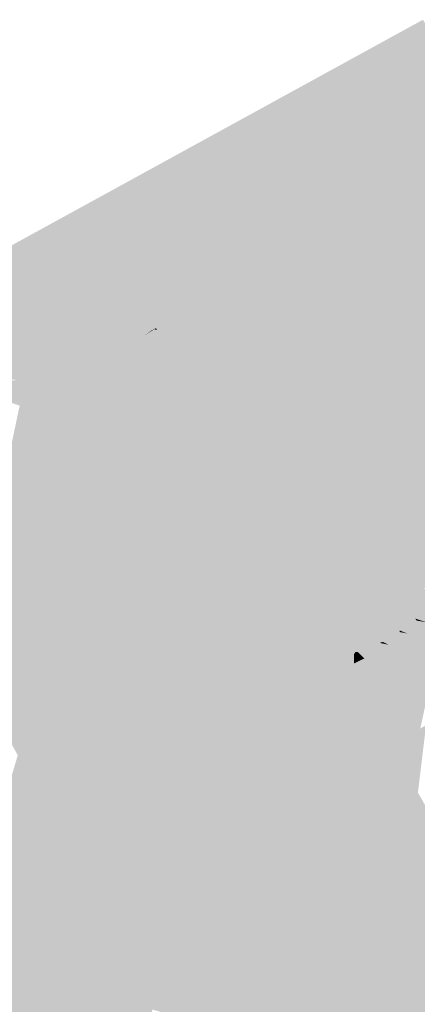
# Model space of a CAD drawing. Header units: metres. Extents: x 164696 to 183842, y 382615 to 387356.
# Tile 102 of 256: x 182563.83 to 182564.88, y 386569.22 to 386571.83. Entities that reach past the tile are written whole.
import ezdxf

# ---------------------------------------------------------------- set-up
doc = ezdxf.new("R2010")
doc.units = ezdxf.units.M
doc.layers.add('C3D-SURFACE_TINSURFACE', color=7, linetype='Continuous')

msp = doc.modelspace()

# ---------------------------------------------------------------- linework, layer by layer
at = {"layer": 'C3D-SURFACE_TINSURFACE', "color": 11, "linetype": 'Continuous', "lineweight": -3, "true_color": 0xff8585}
for points in [[(182564.8977, 386571.8251), (182564.0786, 386571.3756), (182563.9121, 386570.9946)], [(182564.8977, 386571.8251), (182563.9121, 386570.9946), (182564.2166, 386571.0266)], [(182564.2725, 386571.0561), (182564.8977, 386571.8251), (182564.2166, 386571.0266)], [(182564.2725, 386571.0561), (182564.3284, 386571.0856), (182564.8977, 386571.8251)], [(182564.3843, 386571.1151), (182564.8977, 386571.8251), (182564.3284, 386571.0856)], [(182564.3843, 386571.1151), (182564.4402, 386571.1445), (182564.8977, 386571.8251)], [(182564.4402, 386571.1445), (182564.4979, 386571.173), (182564.8977, 386571.8251)], [(182564.4979, 386571.173), (182564.5299, 386571.1909), (182564.8977, 386571.8251)], [(182564.8977, 386571.8251), (182564.5299, 386571.1909), (182564.5619, 386571.2087)], [(182564.8977, 386571.8251), (182564.5619, 386571.2087), (182564.5939, 386571.2266)], [(182564.8977, 386571.8251), (182564.5939, 386571.2266), (182564.6259, 386571.2445)], [(182564.8977, 386571.8251), (182564.6259, 386571.2445), (182564.6579, 386571.2624)], [(182564.8977, 386571.8251), (182564.6579, 386571.2624), (182564.6899, 386571.2803)], [(182564.8977, 386571.8251), (182564.6899, 386571.2803), (182564.7219, 386571.2981)], [(182564.8977, 386571.8251), (182564.7219, 386571.2981), (182564.7542, 386571.3164)], [(182564.9227, 386571.7772), (182564.8977, 386571.8251), (182564.7542, 386571.3164)], [(182564.7914, 386571.3352), (182564.9227, 386571.7772), (182564.7542, 386571.3164)], [(182564.9416, 386571.7409), (182564.9227, 386571.7772), (182564.7914, 386571.3352)], [(182564.8287, 386571.3539), (182564.9416, 386571.7409), (182564.7914, 386571.3352)], [(182564.8287, 386571.3539), (182564.9715, 386571.6829), (182564.9416, 386571.7409)], [(182564.8287, 386571.3539), (182564.8659, 386571.3727), (182564.9715, 386571.6829)], [(182564.8659, 386571.3727), (182564.9031, 386571.3914), (182564.9715, 386571.6829)], [(182564.8659, 386571.3727), (182565.1777, 386571.3159), (182564.9031, 386571.3914)], [(182564.8287, 386571.3539), (182565.1279, 386571.2758), (182564.8659, 386571.3727)], [(182564.8659, 386571.3727), (182565.1991, 386571.2835), (182565.1777, 386571.3159)], [(182564.8659, 386571.3727), (182565.1279, 386571.2758), (182565.2073, 386571.2683)], [(182564.8659, 386571.3727), (182565.2073, 386571.2683), (182565.1991, 386571.2835)], [(182564.7914, 386571.3352), (182564.7542, 386571.3164), (182565.172, 386571.1858)], [(182564.8287, 386571.3539), (182564.7914, 386571.3352), (182565.0994, 386571.2423)], [(182564.7914, 386571.3352), (182565.172, 386571.1858), (182565.2034, 386571.1801)], [(182564.7914, 386571.3352), (182565.2034, 386571.1801), (182565.0994, 386571.2423)], [(182564.8287, 386571.3539), (182565.0994, 386571.2423), (182565.1412, 386571.2372)], [(182564.8287, 386571.3539), (182565.1238, 386571.2692), (182565.1279, 386571.2758)], [(182564.8287, 386571.3539), (182565.1412, 386571.2372), (182565.1238, 386571.2692)], [(182564.7542, 386571.3164), (182564.7219, 386571.2981), (182565.1513, 386571.1862)], [(182564.7542, 386571.3164), (182565.1513, 386571.1862), (182565.172, 386571.1858)], [(182564.6899, 386571.2803), (182565.3062, 386571.0845), (182564.7219, 386571.2981)], [(182564.7219, 386571.2981), (182565.2429, 386571.1334), (182565.1513, 386571.1862)], [(182564.7219, 386571.2981), (182565.3062, 386571.0845), (182565.2943, 386571.1099)], [(182564.7219, 386571.2981), (182565.2943, 386571.1099), (182565.2429, 386571.1334)], [(182564.5007, 386570.7208), (182564.6899, 386571.2803), (182564.6579, 386571.2624)], [(182564.5007, 386570.7208), (182565.3062, 386571.0845), (182564.6899, 386571.2803)], [(182564.5007, 386570.7208), (182564.6579, 386571.2624), (182564.6259, 386571.2445)], [(182564.5007, 386570.7208), (182564.6259, 386571.2445), (182564.5939, 386571.2266)], [(182564.4616, 386570.776), (182564.5619, 386571.2087), (182564.5299, 386571.1909)], [(182564.4812, 386570.7484), (182564.5619, 386571.2087), (182564.4616, 386570.776)], [(182564.4812, 386570.7484), (182564.5939, 386571.2266), (182564.5619, 386571.2087)], [(182564.4812, 386570.7484), (182564.5007, 386570.7208), (182564.5939, 386571.2266)], [(182564.4421, 386570.8036), (182564.5299, 386571.1909), (182564.4979, 386571.173)], [(182564.4421, 386570.8036), (182564.4616, 386570.776), (182564.5299, 386571.1909)], [(182564.3766, 386571.04), (182564.4979, 386571.173), (182564.4402, 386571.1445)], [(182564.3766, 386571.04), (182564.4016, 386570.8631), (182564.4979, 386571.173)], [(182564.4016, 386570.8631), (182564.4138, 386570.8449), (182564.4979, 386571.173)], [(182564.4138, 386570.8449), (182564.4421, 386570.8036), (182564.4979, 386571.173)], [(182564.3766, 386571.04), (182564.4402, 386571.1445), (182564.3843, 386571.1151)], [(182564.3766, 386571.04), (182564.3843, 386571.1151), (182564.3284, 386571.0856)], [(182564.3766, 386571.04), (182564.3284, 386571.0856), (182564.2725, 386571.0561)], [(182564.5007, 386570.7208), (182565.3222, 386571.0506), (182565.3062, 386571.0845)], [(182564.3772, 386570.8995), (182564.2725, 386571.0561), (182564.2166, 386571.0266)], [(182564.3772, 386570.8995), (182564.3766, 386571.04), (182564.2725, 386571.0561)], [(182564.5007, 386570.7208), (182565.3382, 386571.0168), (182565.3222, 386571.0506)], [(182564.2166, 386571.0266), (182563.9121, 386570.9946), (182564.1768, 386571.0004)], [(182564.2166, 386571.0266), (182564.1768, 386571.0004), (182564.1908, 386571.008)], [(182564.3772, 386570.8995), (182564.2166, 386571.0266), (182564.1908, 386571.008)], [(182564.3766, 386571.04), (182564.3894, 386570.8813), (182564.4016, 386570.8631)], [(182564.3772, 386570.8995), (182564.3894, 386570.8813), (182564.3766, 386571.04)], [(182564.3772, 386570.8995), (182564.1924, 386571.0024), (182564.1769, 386570.9821)], [(182564.3772, 386570.8995), (182564.1908, 386571.008), (182564.1924, 386571.0024)], [(182564.5007, 386570.7208), (182565.3542, 386570.9829), (182565.3382, 386571.0168)], [(182564.3772, 386570.8995), (182564.1769, 386570.9821), (182564.2242, 386570.9455)], [(182564.5007, 386570.7208), (182565.2449, 386570.6322), (182565.3542, 386570.9829)], [(182564.3772, 386570.8995), (182564.2242, 386570.9455), (182564.2371, 386570.9291)], [(182564.3894, 386570.8813), (182564.2516, 386570.9179), (182564.2035, 386570.9168)], [(182564.3894, 386570.8813), (182564.2035, 386570.9168), (182564.2255, 386570.9053)], [(182564.3772, 386570.8995), (182564.2371, 386570.9291), (182564.2516, 386570.9179)], [(182564.3772, 386570.8995), (182564.2516, 386570.9179), (182564.3894, 386570.8813)], [(182564.4138, 386570.8449), (182564.1974, 386570.8924), (182564.1695, 386570.8847)], [(182564.4016, 386570.8631), (182564.2255, 386570.9053), (182564.1925, 386570.8997)], [(182564.4138, 386570.8449), (182564.4016, 386570.8631), (182564.1925, 386570.8997)], [(182564.4138, 386570.8449), (182564.1925, 386570.8997), (182564.1974, 386570.8924)], [(182564.3894, 386570.8813), (182564.2255, 386570.9053), (182564.4016, 386570.8631)], [(182563.9, 386570.8405), (182563.8227, 386570.8705), (182563.7399, 386570.8619)], [(182563.9353, 386570.8594), (182563.9579, 386570.8717), (182563.8227, 386570.8705)], [(182563.9, 386570.8405), (182563.9353, 386570.8594), (182563.8227, 386570.8705)], [(182563.9353, 386570.8594), (182563.9681, 386570.8762), (182563.9727, 386570.8789)], [(182563.9353, 386570.8594), (182563.9727, 386570.8789), (182563.9579, 386570.8717)], [(182564.4943, 386570.6382), (182563.9681, 386570.8762), (182563.9353, 386570.8594)], [(182564.4943, 386570.6382), (182563.9727, 386570.8789), (182563.9681, 386570.8762)], [(182564.4943, 386570.6382), (182564.0914, 386570.8435), (182563.9727, 386570.8789)], [(182564.4138, 386570.8449), (182564.1695, 386570.8847), (182564.1975, 386570.8648)], [(182564.4138, 386570.8449), (182564.1975, 386570.8648), (182564.4421, 386570.8036)], [(182564.4943, 386570.6382), (182564.4421, 386570.8036), (182564.1975, 386570.8648)], [(182564.4943, 386570.6382), (182564.1975, 386570.8648), (182564.2193, 386570.7959)], [(182563.8647, 386570.8216), (182563.7399, 386570.8619), (182563.6721, 386570.8549)], [(182563.8294, 386570.8027), (182563.8647, 386570.8216), (182563.6721, 386570.8549)], [(182563.8647, 386570.8216), (182563.9, 386570.8405), (182563.7399, 386570.8619)], [(182564.5098, 386570.5985), (182563.9, 386570.8405), (182563.8647, 386570.8216)], [(182564.4943, 386570.6382), (182563.9353, 386570.8594), (182563.9, 386570.8405)], [(182564.4943, 386570.6382), (182563.9, 386570.8405), (182564.5098, 386570.5985)], [(182564.4943, 386570.6382), (182564.2193, 386570.7959), (182564.0914, 386570.8435)], [(182563.8294, 386570.8027), (182563.7739, 386570.5391), (182563.8647, 386570.8216)], [(182564.5252, 386570.5587), (182563.8647, 386570.8216), (182563.7739, 386570.5391)], [(182564.5098, 386570.5985), (182563.8647, 386570.8216), (182564.5252, 386570.5587)], [(182564.4943, 386570.6382), (182564.4616, 386570.776), (182564.4421, 386570.8036)], [(182564.4812, 386570.7484), (182564.4616, 386570.776), (182564.4943, 386570.6382)], [(182564.5007, 386570.7208), (182564.4812, 386570.7484), (182564.4943, 386570.6382)], [(182564.5007, 386570.7208), (182564.4943, 386570.6382), (182564.5098, 386570.5985)], [(182564.5007, 386570.7208), (182565.0693, 386570.4029), (182565.0558, 386570.4382)], [(182564.5007, 386570.7208), (182565.0558, 386570.4382), (182565.2449, 386570.6322)], [(182564.5007, 386570.7208), (182565.007, 386570.41), (182565.0693, 386570.4029)], [(182564.5007, 386570.7208), (182564.5703, 386570.4714), (182564.9589, 386570.3821)], [(182564.5007, 386570.7208), (182564.9589, 386570.3821), (182565.007, 386570.41)], [(182564.5007, 386570.7208), (182564.5252, 386570.5587), (182564.5703, 386570.4714)], [(182564.5007, 386570.7208), (182564.5098, 386570.5985), (182564.5252, 386570.5587)], [(182564.5252, 386570.5587), (182563.7739, 386570.5391), (182563.9827, 386570.3195)], [(182564.5406, 386570.5189), (182564.5252, 386570.5587), (182563.9827, 386570.3195)], [(182564.5252, 386570.5587), (182564.5406, 386570.5189), (182564.5703, 386570.4714)], [(182564.5406, 386570.5189), (182563.9827, 386570.3195), (182563.9885, 386570.3046)], [(182564.5406, 386570.5189), (182563.9885, 386570.3046), (182563.9981, 386570.2846)], [(182564.5406, 386570.5189), (182563.9981, 386570.2846), (182564.0507, 386570.2834)], [(182564.5406, 386570.5189), (182564.0507, 386570.2834), (182564.3807, 386570.0688)], [(182564.5406, 386570.5189), (182564.3807, 386570.0688), (182564.4187, 386570.0915)], [(182564.5406, 386570.5189), (182564.4187, 386570.0915), (182564.4357, 386570.013)], [(182564.5406, 386570.5189), (182564.4357, 386570.013), (182564.4388, 386570.0144)], [(182564.5406, 386570.5189), (182564.4388, 386570.0144), (182564.5703, 386570.4714)], [(182564.5703, 386570.4714), (182564.4388, 386570.0144), (182564.4964, 386570.0962)], [(182564.5896, 386570.4385), (182564.5703, 386570.4714), (182564.4964, 386570.0962)], [(182564.5703, 386570.4714), (182564.9377, 386570.3699), (182564.9589, 386570.3821)], [(182564.5896, 386570.4385), (182564.9377, 386570.3699), (182564.5703, 386570.4714)], [(182564.5896, 386570.4385), (182564.4964, 386570.0962), (182564.4959, 386570.0739)], [(182564.6089, 386570.4056), (182564.5896, 386570.4385), (182564.4959, 386570.0739)], [(182564.5896, 386570.4385), (182564.9452, 386570.3422), (182564.9678, 386570.3553)], [(182564.5896, 386570.4385), (182564.9678, 386570.3553), (182564.9377, 386570.3699)], [(182564.6089, 386570.4056), (182564.9452, 386570.3422), (182564.5896, 386570.4385)], [(182564.6089, 386570.4056), (182564.4959, 386570.0739), (182564.4971, 386570.0636)], [(182564.6449, 386570.3163), (182564.6089, 386570.4056), (182564.4971, 386570.0636)], [(182564.6089, 386570.4056), (182564.9007, 386570.3194), (182564.9579, 386570.333)], [(182564.6089, 386570.4056), (182564.9579, 386570.333), (182564.9452, 386570.3422)], [(182564.6089, 386570.4056), (182564.6283, 386570.3727), (182564.906, 386570.3105)], [(182564.6089, 386570.4056), (182564.906, 386570.3105), (182564.9007, 386570.3194)], [(182564.6449, 386570.3163), (182564.6283, 386570.3727), (182564.6089, 386570.4056)], [(182564.6283, 386570.3727), (182564.8689, 386570.2889), (182564.906, 386570.3105)], [(182564.6283, 386570.3727), (182564.8689, 386570.2482), (182564.8689, 386570.2889)], [(182564.6449, 386570.3163), (182564.8689, 386570.2482), (182564.6283, 386570.3727)], [(182564.6449, 386570.3163), (182564.4971, 386570.0636), (182564.4985, 386570.045)], [(182564.6449, 386570.3163), (182564.4985, 386570.045), (182564.5444, 386570.0782)], [(182564.6449, 386570.3163), (182564.5444, 386570.0782), (182564.5669, 386570.0892)], [(182564.6634, 386570.2747), (182564.6449, 386570.3163), (182564.5669, 386570.0892)], [(182564.6634, 386570.2747), (182564.8767, 386570.2386), (182564.6449, 386570.3163)], [(182564.6449, 386570.3163), (182564.8767, 386570.2386), (182564.8689, 386570.2482)], [(182564.6634, 386570.2747), (182564.5669, 386570.0892), (182564.5689, 386570.079)], [(182564.6634, 386570.2747), (182564.5689, 386570.079), (182564.5918, 386570.09)], [(182564.6634, 386570.2747), (182564.5918, 386570.09), (182564.6177, 386570.112)], [(182564.6634, 386570.2747), (182564.6177, 386570.112), (182564.6229, 386570.1053)], [(182564.6634, 386570.2747), (182564.6229, 386570.1053), (182564.6819, 386570.2331)], [(182564.6634, 386570.2747), (182564.8355, 386570.2071), (182564.8808, 386570.2335)], [(182564.6634, 386570.2747), (182564.8808, 386570.2335), (182564.8767, 386570.2386)], [(182564.6634, 386570.2747), (182564.6819, 386570.2331), (182564.8361, 386570.2029)], [(182564.6634, 386570.2747), (182564.8361, 386570.2029), (182564.8355, 386570.2071)], [(182564.6819, 386570.2331), (182564.6229, 386570.1053), (182564.6463, 386570.1229)], [(182564.6819, 386570.2331), (182564.6463, 386570.1229), (182564.667, 386570.1384)], [(182564.6819, 386570.2331), (182564.667, 386570.1384), (182564.6801, 386570.1423)], [(182564.6819, 386570.2331), (182564.6801, 386570.1423), (182564.7003, 386570.1916)], [(182564.6819, 386570.2331), (182564.7913, 386570.1768), (182564.8361, 386570.2029)], [(182564.6819, 386570.2331), (182564.7003, 386570.1916), (182564.783, 386570.1742)], [(182564.6819, 386570.2331), (182564.783, 386570.1742), (182564.7913, 386570.1768)], [(182564.7003, 386570.1916), (182564.6801, 386570.1423), (182564.6924, 386570.1395)], [(182564.7003, 386570.1916), (182564.6924, 386570.1395), (182564.7149, 386570.1445)], [(182564.7003, 386570.1916), (182564.7428, 386570.1639), (182564.783, 386570.1742)], [(182564.7003, 386570.1916), (182564.7188, 386570.15), (182564.7252, 386570.1495)], [(182564.7003, 386570.1916), (182564.7252, 386570.1495), (182564.7428, 386570.1639)], [(182564.7003, 386570.1916), (182564.7149, 386570.1445), (182564.7188, 386570.15)], [(182564.7188, 386570.15), (182564.7149, 386570.1445), (182564.7184, 386570.147)], [(182564.7188, 386570.15), (182564.7184, 386570.147), (182564.7208, 386570.1486)], [(182564.7188, 386570.15), (182564.7208, 386570.1486), (182564.7252, 386570.1495)], [(182564.8841, 386569.7772), (182564.9057, 386569.9562), (182564.8618, 386569.8142)], [(182564.8618, 386569.8142), (182564.9057, 386569.9562), (182564.8905, 386569.9474)], [(182564.8618, 386569.8142), (182564.8905, 386569.9474), (182564.8506, 386569.8328)], [(182564.8841, 386569.7772), (182564.6614, 386569.8534), (182564.5593, 386569.8598)], [(182564.8841, 386569.7772), (182564.5593, 386569.8598), (182564.62, 386569.8235)], [(182564.8618, 386569.8142), (182564.6804, 386569.8648), (182564.6614, 386569.8534)], [(182564.8841, 386569.7772), (182564.8618, 386569.8142), (182564.6614, 386569.8534)], [(182564.8618, 386569.8142), (182564.8506, 386569.8328), (182564.6804, 386569.8648)], [(182564.8841, 386569.7772), (182564.62, 386569.8235), (182564.9127, 386569.7283)], [(182564.9127, 386569.7283), (182564.62, 386569.8235), (182564.6477, 386569.7951)], [(182564.9127, 386569.7283), (182564.6477, 386569.7951), (182564.6712, 386569.5872)], [(182564.9127, 386569.7283), (182564.6712, 386569.5872), (182564.8731, 386569.6431)], [(182564.9127, 386569.7283), (182564.8731, 386569.6431), (182564.9397, 386569.6764)], [(182564.9397, 386569.6764), (182564.8618, 386569.6328), (182564.9442, 386569.6678)], [(182564.9397, 386569.6764), (182564.8731, 386569.6431), (182564.8618, 386569.6328)]]:
    msp.add_solid(points, dxfattribs=at)
at = {"layer": 'C3D-SURFACE_TINSURFACE', "color": 1, "linetype": 'Continuous', "lineweight": -3, "true_color": 0xe60000}
for points in [[(182563.9121, 386570.9946), (182564.0786, 386571.3756), (182563.2595, 386570.9262)], [(182564.1768, 386571.0004), (182563.9121, 386570.9946), (182563.2595, 386570.9262)], [(182564.1768, 386571.0004), (182563.2595, 386570.9262), (182564.1597, 386570.9892)], [(182564.1908, 386571.008), (182564.1768, 386571.0004), (182564.1597, 386570.9892)], [(182564.1908, 386571.008), (182564.1597, 386570.9892), (182564.1871, 386571.0053)], [(182564.1924, 386571.0024), (182564.1871, 386571.0053), (182564.1597, 386570.9892)], [(182564.1924, 386571.0024), (182564.1597, 386570.9892), (182564.1769, 386570.9821)], [(182564.1908, 386571.008), (182564.1871, 386571.0053), (182564.1924, 386571.0024)], [(182564.1597, 386570.9892), (182563.2595, 386570.9262), (182564.1323, 386570.9731)], [(182563.2595, 386570.9262), (182564.105, 386570.9569), (182564.1323, 386570.9731)], [(182564.2242, 386570.9455), (182564.1323, 386570.9731), (182564.105, 386570.9569)], [(182564.1769, 386570.9821), (182564.1597, 386570.9892), (182564.1323, 386570.9731)], [(182564.1769, 386570.9821), (182564.1323, 386570.9731), (182564.2242, 386570.9455)], [(182563.2595, 386570.9262), (182564.0776, 386570.9408), (182564.105, 386570.9569)], [(182564.2035, 386570.9168), (182564.105, 386570.9569), (182564.0776, 386570.9408)], [(182564.2035, 386570.9168), (182564.2516, 386570.9179), (182564.105, 386570.9569)], [(182564.2242, 386570.9455), (182564.105, 386570.9569), (182564.2371, 386570.9291)], [(182564.2516, 386570.9179), (182564.2371, 386570.9291), (182564.105, 386570.9569)], [(182563.2595, 386570.9262), (182564.0502, 386570.9246), (182564.0776, 386570.9408)], [(182563.9579, 386570.8717), (182563.9955, 386570.8924), (182563.2595, 386570.9262)], [(182563.9579, 386570.8717), (182563.2595, 386570.9262), (182563.8227, 386570.8705)], [(182563.9955, 386570.8924), (182564.0229, 386570.9085), (182563.2595, 386570.9262)], [(182564.0229, 386570.9085), (182564.0502, 386570.9246), (182563.2595, 386570.9262)], [(182564.1695, 386570.8847), (182564.0502, 386570.9246), (182564.0229, 386570.9085)], [(182564.1925, 386570.8997), (182564.0776, 386570.9408), (182564.0502, 386570.9246)], [(182564.1695, 386570.8847), (182564.1974, 386570.8924), (182564.0502, 386570.9246)], [(182564.1925, 386570.8997), (182564.0502, 386570.9246), (182564.1974, 386570.8924)], [(182564.1925, 386570.8997), (182564.2255, 386570.9053), (182564.0776, 386570.9408)], [(182564.2255, 386570.9053), (182564.2035, 386570.9168), (182564.0776, 386570.9408)], [(182563.9727, 386570.8789), (182563.9955, 386570.8924), (182563.9579, 386570.8717)], [(182563.9727, 386570.8789), (182564.0914, 386570.8435), (182563.9955, 386570.8924)], [(182564.0914, 386570.8435), (182564.0229, 386570.9085), (182563.9955, 386570.8924)], [(182564.0914, 386570.8435), (182564.2193, 386570.7959), (182564.0229, 386570.9085)], [(182564.1975, 386570.8648), (182564.1695, 386570.8847), (182564.0229, 386570.9085)], [(182564.1975, 386570.8648), (182564.0229, 386570.9085), (182564.2193, 386570.7959)], [(182563.7739, 386570.5391), (182563.6572, 386570.176), (182563.9827, 386570.3195)], [(182563.9827, 386570.3195), (182563.6572, 386570.176), (182563.9885, 386570.3046)], [(182563.9885, 386570.3046), (182563.6572, 386570.176), (182563.6725, 386570.1441)], [(182563.9885, 386570.3046), (182563.6725, 386570.1441), (182563.9981, 386570.2846)], [(182564.906, 386570.3105), (182564.8689, 386570.2889), (182564.9576, 386570.2581)], [(182563.9981, 386570.2846), (182563.6725, 386570.1441), (182563.6914, 386570.1108)], [(182563.9981, 386570.2846), (182563.6914, 386570.1108), (182564.0507, 386570.2834)], [(182564.3807, 386570.0688), (182564.0507, 386570.2834), (182563.6914, 386570.1108)], [(182564.8689, 386570.2482), (182564.9576, 386570.2581), (182564.8689, 386570.2889)], [(182564.8506, 386569.8328), (182564.9576, 386570.2581), (182564.8394, 386569.8513)], [(182564.9069, 386570.2285), (182564.8394, 386569.8513), (182564.9576, 386570.2581)], [(182564.8506, 386569.8328), (182564.8905, 386569.9474), (182564.9576, 386570.2581)], [(182564.8689, 386570.2482), (182564.9069, 386570.2285), (182564.9576, 386570.2581)], [(182564.8689, 386570.2482), (182564.8767, 386570.2386), (182564.9069, 386570.2285)], [(182564.8767, 386570.2386), (182564.8808, 386570.2335), (182564.9069, 386570.2285)], [(182564.7948, 386569.9255), (182564.8171, 386569.8884), (182564.9069, 386570.2285)], [(182564.7948, 386569.9255), (182564.9069, 386570.2285), (182564.8562, 386570.199)], [(182564.8171, 386569.8884), (182564.8394, 386569.8513), (182564.9069, 386570.2285)], [(182564.8808, 386570.2335), (182564.8355, 386570.2071), (182564.8562, 386570.199)], [(182564.8808, 386570.2335), (182564.8562, 386570.199), (182564.9069, 386570.2285)], [(182564.8562, 386570.199), (182564.7511, 386570.0093), (182564.7651, 386569.9689)], [(182564.8562, 386570.199), (182564.8055, 386570.1694), (182564.7511, 386570.0093)], [(182564.7948, 386569.9255), (182564.8562, 386570.199), (182564.7651, 386569.9689)], [(182564.8361, 386570.2029), (182564.7913, 386570.1768), (182564.8055, 386570.1694)], [(182564.8361, 386570.2029), (182564.8055, 386570.1694), (182564.8562, 386570.199)], [(182564.8361, 386570.2029), (182564.8562, 386570.199), (182564.8355, 386570.2071)], [(182564.7252, 386570.1495), (182564.7697, 386570.1463), (182564.7428, 386570.1639)], [(182564.8055, 386570.1694), (182564.7371, 386570.0498), (182564.7511, 386570.0093)], [(182564.8055, 386570.1694), (182564.7697, 386570.1463), (182564.7371, 386570.0498)], [(182564.783, 386570.1742), (182564.7428, 386570.1639), (182564.7697, 386570.1463)], [(182564.783, 386570.1742), (182564.7697, 386570.1463), (182564.8055, 386570.1694)], [(182564.783, 386570.1742), (182564.8055, 386570.1694), (182564.7913, 386570.1768)], [(182564.6463, 386570.1229), (182564.6599, 386570.0931), (182564.667, 386570.1384)], [(182564.6924, 386570.1395), (182564.6801, 386570.1423), (182564.6599, 386570.0931)], [(182564.6801, 386570.1423), (182564.667, 386570.1384), (182564.6599, 386570.0931)], [(182564.6924, 386570.1395), (182564.6599, 386570.0931), (182564.6873, 386570.1064)], [(182564.7149, 386570.1445), (182564.6873, 386570.1064), (182564.7148, 386570.1197)], [(182564.7149, 386570.1445), (182564.6924, 386570.1395), (182564.6873, 386570.1064)], [(182564.7184, 386570.147), (182564.7148, 386570.1197), (182564.7423, 386570.133)], [(182564.7149, 386570.1445), (182564.7148, 386570.1197), (182564.7184, 386570.147)], [(182564.7232, 386570.0902), (182564.7423, 386570.133), (182564.7148, 386570.1197)], [(182564.7184, 386570.147), (182564.7423, 386570.133), (182564.7208, 386570.1486)], [(182564.7252, 386570.1495), (182564.7208, 386570.1486), (182564.7423, 386570.133)], [(182564.7232, 386570.0902), (182564.7371, 386570.0498), (182564.7697, 386570.1463)], [(182564.7232, 386570.0902), (182564.7697, 386570.1463), (182564.7423, 386570.133)], [(182564.7252, 386570.1495), (182564.7423, 386570.133), (182564.7697, 386570.1463)], [(182564.3274, 386569.9187), (182563.6914, 386570.1108), (182563.7102, 386570.0775)], [(182564.3807, 386570.0688), (182563.6914, 386570.1108), (182564.3274, 386569.9187)], [(182564.5918, 386570.09), (182564.6049, 386570.0664), (182564.6177, 386570.112)], [(182564.6229, 386570.1053), (182564.6177, 386570.112), (182564.6049, 386570.0664)], [(182564.6229, 386570.1053), (182564.6324, 386570.0797), (182564.6463, 386570.1229)], [(182564.6463, 386570.1229), (182564.6324, 386570.0797), (182564.6599, 386570.0931)], [(182564.7232, 386570.0902), (182564.7148, 386570.1197), (182564.6873, 386570.1064)], [(182564.4187, 386570.0915), (182564.3807, 386570.0688), (182564.3274, 386569.9187)], [(182564.4187, 386570.0915), (182564.3274, 386569.9187), (182564.3781, 386569.949)], [(182564.4357, 386570.013), (182564.4187, 386570.0915), (182564.3781, 386569.949)], [(182564.4388, 386570.0144), (182564.4794, 386570.0096), (182564.4964, 386570.0962)], [(182564.4964, 386570.0962), (182564.4794, 386570.0096), (182564.4959, 386570.0739)], [(182564.5669, 386570.0892), (182564.5444, 386570.0782), (182564.5225, 386570.0265)], [(182564.5669, 386570.0892), (182564.5225, 386570.0265), (182564.55, 386570.0398)], [(182564.5918, 386570.09), (182564.5689, 386570.079), (182564.55, 386570.0398)], [(182564.5918, 386570.09), (182564.55, 386570.0398), (182564.5775, 386570.0531)], [(182564.5669, 386570.0892), (182564.55, 386570.0398), (182564.5689, 386570.079)], [(182564.5918, 386570.09), (182564.5775, 386570.0531), (182564.6049, 386570.0664)], [(182564.6229, 386570.1053), (182564.6049, 386570.0664), (182564.6324, 386570.0797)], [(182564.7371, 386570.0498), (182564.6599, 386570.0931), (182564.6324, 386570.0797)], [(182564.7232, 386570.0902), (182564.6873, 386570.1064), (182564.6599, 386570.0931)], [(182564.7371, 386570.0498), (182564.7232, 386570.0902), (182564.6599, 386570.0931)], [(182564.3274, 386569.9187), (182563.7102, 386570.0775), (182563.729, 386570.0442)], [(182564.4959, 386570.0739), (182564.4794, 386570.0096), (182564.4971, 386570.0636)], [(182564.4971, 386570.0636), (182564.4794, 386570.0096), (182564.4985, 386570.045)], [(182564.4985, 386570.045), (182564.5225, 386570.0265), (182564.5444, 386570.0782)], [(182564.5775, 386570.0531), (182564.7511, 386570.0093), (182564.6049, 386570.0664)], [(182564.7511, 386570.0093), (182564.6324, 386570.0797), (182564.6049, 386570.0664)], [(182564.7511, 386570.0093), (182564.7371, 386570.0498), (182564.6324, 386570.0797)], [(182564.3274, 386569.9187), (182563.729, 386570.0442), (182564.2767, 386569.8885)], [(182564.2767, 386569.8885), (182563.729, 386570.0442), (182563.7479, 386570.011)], [(182564.4985, 386570.045), (182564.4794, 386570.0096), (182564.5225, 386570.0265)], [(182564.55, 386570.0398), (182564.5225, 386570.0265), (182564.7651, 386569.9689)], [(182564.5775, 386570.0531), (182564.55, 386570.0398), (182564.7651, 386569.9689)], [(182564.5775, 386570.0531), (182564.7651, 386569.9689), (182564.7511, 386570.0093)], [(182564.2767, 386569.8885), (182563.7479, 386570.011), (182563.7667, 386569.9777)], [(182564.4357, 386570.013), (182564.3781, 386569.949), (182564.4287, 386569.9793)], [(182564.4388, 386570.0144), (182564.4287, 386569.9793), (182564.4794, 386570.0096)], [(182564.4388, 386570.0144), (182564.4357, 386570.013), (182564.4287, 386569.9793)], [(182564.4287, 386569.9793), (182564.7948, 386569.9255), (182564.4794, 386570.0096)], [(182564.7948, 386569.9255), (182564.5225, 386570.0265), (182564.4794, 386570.0096)], [(182564.7948, 386569.9255), (182564.7651, 386569.9689), (182564.5225, 386570.0265)], [(182564.2767, 386569.8885), (182563.7667, 386569.9777), (182564.2356, 386569.8598)], [(182563.7667, 386569.9777), (182563.7847, 386569.9479), (182564.2356, 386569.8598)], [(182564.4287, 386569.9793), (182564.3781, 386569.949), (182564.8394, 386569.8513)], [(182564.4287, 386569.9793), (182564.8171, 386569.8884), (182564.7948, 386569.9255)], [(182564.4287, 386569.9793), (182564.8394, 386569.8513), (182564.8171, 386569.8884)], [(182563.7847, 386569.9479), (182564.1991, 386569.8381), (182564.2356, 386569.8598)], [(182563.7847, 386569.9479), (182564.1626, 386569.8163), (182564.1991, 386569.8381)], [(182563.7847, 386569.9479), (182563.8046, 386569.9122), (182564.1626, 386569.8163)], [(182564.6804, 386569.8648), (182564.3781, 386569.949), (182564.3274, 386569.9187)], [(182564.8506, 386569.8328), (182564.8394, 386569.8513), (182564.3781, 386569.949)], [(182564.8506, 386569.8328), (182564.3781, 386569.949), (182564.6804, 386569.8648)], [(182563.8046, 386569.9122), (182563.8245, 386569.8765), (182564.1626, 386569.8163)], [(182564.62, 386569.8235), (182564.3274, 386569.9187), (182564.2767, 386569.8885)], [(182564.6804, 386569.8648), (182564.3274, 386569.9187), (182564.6614, 386569.8534)], [(182564.6614, 386569.8534), (182564.3274, 386569.9187), (182564.5593, 386569.8598)], [(182564.62, 386569.8235), (182564.5593, 386569.8598), (182564.3274, 386569.9187)], [(182563.7338, 386569.5735), (182563.8443, 386569.8409), (182563.8245, 386569.8765)], [(182563.8245, 386569.8765), (182564.126, 386569.7946), (182564.1626, 386569.8163)], [(182564.126, 386569.7946), (182563.8245, 386569.8765), (182563.8443, 386569.8409)], [(182564.2767, 386569.8885), (182564.2356, 386569.8598), (182564.1191, 386569.3136)], [(182564.2767, 386569.8885), (182564.1191, 386569.3136), (182564.1398, 386569.2767)], [(182564.6477, 386569.7951), (182564.2767, 386569.8885), (182564.1398, 386569.2767)], [(182564.62, 386569.8235), (182564.2767, 386569.8885), (182564.6477, 386569.7951)], [(182564.1191, 386569.3136), (182564.2356, 386569.8598), (182564.0984, 386569.3505)], [(182564.2356, 386569.8598), (182564.1991, 386569.8381), (182564.0984, 386569.3505)], [(182563.7689, 386569.5908), (182563.8443, 386569.8409), (182563.7338, 386569.5735)], [(182563.8046, 386569.61), (182563.8443, 386569.8409), (182563.7689, 386569.5908)], [(182563.8046, 386569.61), (182563.8642, 386569.8052), (182563.8443, 386569.8409)], [(182564.0895, 386569.7729), (182564.126, 386569.7946), (182563.8443, 386569.8409)], [(182564.0895, 386569.7729), (182563.8443, 386569.8409), (182563.8642, 386569.8052)], [(182564.1991, 386569.8381), (182564.0777, 386569.3874), (182564.0984, 386569.3505)], [(182564.1626, 386569.8163), (182564.0777, 386569.3874), (182564.1991, 386569.8381)], [(182563.8403, 386569.6292), (182563.8642, 386569.8052), (182563.8046, 386569.61)], [(182563.8403, 386569.6292), (182563.8841, 386569.7695), (182563.8642, 386569.8052)], [(182564.053, 386569.7511), (182564.0895, 386569.7729), (182563.8642, 386569.8052)], [(182564.053, 386569.7511), (182563.8642, 386569.8052), (182563.8841, 386569.7695)], [(182564.126, 386569.7946), (182564.0364, 386569.4612), (182564.0571, 386569.4243)], [(182564.0895, 386569.7729), (182564.0364, 386569.4612), (182564.126, 386569.7946)], [(182564.1626, 386569.8163), (182564.0571, 386569.4243), (182564.0777, 386569.3874)], [(182564.126, 386569.7946), (182564.0571, 386569.4243), (182564.1626, 386569.8163)], [(182564.6477, 386569.7951), (182564.1398, 386569.2767), (182564.6712, 386569.5872)], [(182563.8759, 386569.6484), (182563.8841, 386569.7695), (182563.8403, 386569.6292)], [(182563.8759, 386569.6484), (182563.9036, 386569.7322), (182563.8841, 386569.7695)], [(182564.053, 386569.7511), (182563.8841, 386569.7695), (182564.0165, 386569.7294)], [(182564.0165, 386569.7294), (182563.8841, 386569.7695), (182563.9036, 386569.7322)], [(182564.0895, 386569.7729), (182563.9981, 386569.5394), (182564.0157, 386569.498)], [(182564.053, 386569.7511), (182563.9981, 386569.5394), (182564.0895, 386569.7729)], [(182564.0895, 386569.7729), (182564.0157, 386569.498), (182564.0364, 386569.4612)], [(182564.053, 386569.7511), (182563.9792, 386569.5779), (182563.9981, 386569.5394)], [(182564.053, 386569.7511), (182564.0165, 386569.7294), (182563.9792, 386569.5779)], [(182563.8759, 386569.6484), (182563.9116, 386569.6676), (182563.9036, 386569.7322)], [(182563.9116, 386569.6676), (182563.9225, 386569.6936), (182563.9036, 386569.7322)], [(182563.983, 386569.706), (182564.0165, 386569.7294), (182563.9036, 386569.7322)], [(182563.983, 386569.706), (182563.9036, 386569.7322), (182563.9473, 386569.6868)], [(182563.9473, 386569.6868), (182563.9036, 386569.7322), (182563.9225, 386569.6936)], [(182564.0165, 386569.7294), (182563.9603, 386569.6165), (182563.9792, 386569.5779)], [(182563.983, 386569.706), (182563.9603, 386569.6165), (182564.0165, 386569.7294)], [(182563.9473, 386569.6868), (182563.9225, 386569.6936), (182563.9116, 386569.6676)], [(182563.983, 386569.706), (182563.9414, 386569.6551), (182563.9603, 386569.6165)], [(182563.983, 386569.706), (182563.9473, 386569.6868), (182563.9414, 386569.6551)], [(182563.8759, 386569.6484), (182563.9414, 386569.6551), (182563.9116, 386569.6676)], [(182563.9473, 386569.6868), (182563.9116, 386569.6676), (182563.9414, 386569.6551)], [(182564.9442, 386569.6678), (182564.8618, 386569.6328), (182564.1605, 386569.2398)], [(182564.9442, 386569.6678), (182564.1605, 386569.2398), (182564.9667, 386569.6245)], [(182563.8759, 386569.6484), (182563.8403, 386569.6292), (182563.9603, 386569.6165)], [(182563.8759, 386569.6484), (182563.9603, 386569.6165), (182563.9414, 386569.6551)], [(182564.8618, 386569.6328), (182564.8731, 386569.6431), (182564.1398, 386569.2767)], [(182564.8731, 386569.6431), (182564.6712, 386569.5872), (182564.1398, 386569.2767)], [(182563.8403, 386569.6292), (182563.8046, 386569.61), (182563.9792, 386569.5779)], [(182563.8403, 386569.6292), (182563.9792, 386569.5779), (182563.9603, 386569.6165)], [(182564.8618, 386569.6328), (182564.1398, 386569.2767), (182564.1605, 386569.2398)], [(182564.9667, 386569.6245), (182564.1605, 386569.2398), (182564.1812, 386569.2029)], [(182564.7762, 386569.0215), (182564.9667, 386569.6245), (182564.1812, 386569.2029)], [(182564.8155, 386569.0424), (182564.9667, 386569.6245), (182564.7762, 386569.0215)], [(182564.8155, 386569.0424), (182564.9991, 386569.5654), (182564.9667, 386569.6245)], [(182563.7689, 386569.5908), (182563.7338, 386569.5735), (182564.0157, 386569.498)], [(182563.8046, 386569.61), (182563.7689, 386569.5908), (182563.9981, 386569.5394)], [(182563.7689, 386569.5908), (182564.0157, 386569.498), (182563.9981, 386569.5394)], [(182563.8046, 386569.61), (182563.9981, 386569.5394), (182563.9792, 386569.5779)], [(182563.7338, 386569.5735), (182563.7032, 386569.5582), (182564.0364, 386569.4612)], [(182563.7338, 386569.5735), (182564.0364, 386569.4612), (182564.0157, 386569.498)], [(182564.8155, 386569.0424), (182564.8465, 386569.0585), (182564.9991, 386569.5654)], [(182564.8465, 386569.0585), (182565.0133, 386569.5391), (182564.9991, 386569.5654)], [(182563.6727, 386569.543), (182563.6421, 386569.5278), (182564.0571, 386569.4243)], [(182563.7032, 386569.5582), (182563.6727, 386569.543), (182564.0571, 386569.4243)], [(182563.7032, 386569.5582), (182564.0571, 386569.4243), (182564.0364, 386569.4612)], [(182564.8619, 386569.0666), (182565.0133, 386569.5391), (182564.8465, 386569.0585)], [(182564.8619, 386569.0666), (182564.891, 386569.1211), (182565.0133, 386569.5391)], [(182564.0984, 386569.3505), (182563.6116, 386569.5125), (182563.581, 386569.4973)], [(182563.6421, 386569.5278), (182563.6116, 386569.5125), (182564.0777, 386569.3874)], [(182564.0984, 386569.3505), (182564.0777, 386569.3874), (182563.6116, 386569.5125)], [(182563.6421, 386569.5278), (182564.0777, 386569.3874), (182564.0571, 386569.4243)], [(182564.1398, 386569.2767), (182563.5504, 386569.4821), (182563.5199, 386569.4669)], [(182564.1191, 386569.3136), (182563.581, 386569.4973), (182563.5504, 386569.4821)], [(182564.1398, 386569.2767), (182564.1191, 386569.3136), (182563.5504, 386569.4821)], [(182564.1191, 386569.3136), (182564.0984, 386569.3505), (182563.581, 386569.4973)], [(182564.1398, 386569.2767), (182563.5199, 386569.4669), (182563.4893, 386569.4516)], [(182564.003, 386568.6151), (182563.4893, 386569.4516), (182563.2659, 386568.7948)], [(182564.003, 386568.6151), (182564.1398, 386569.2767), (182563.4893, 386569.4516)], [(182564.003, 386568.6151), (182564.1605, 386569.2398), (182564.1398, 386569.2767)], [(182564.003, 386568.6151), (182564.1812, 386569.2029), (182564.1605, 386569.2398)]]:
    msp.add_solid(points, dxfattribs=at)

doc.saveas('drawing.dxf')
